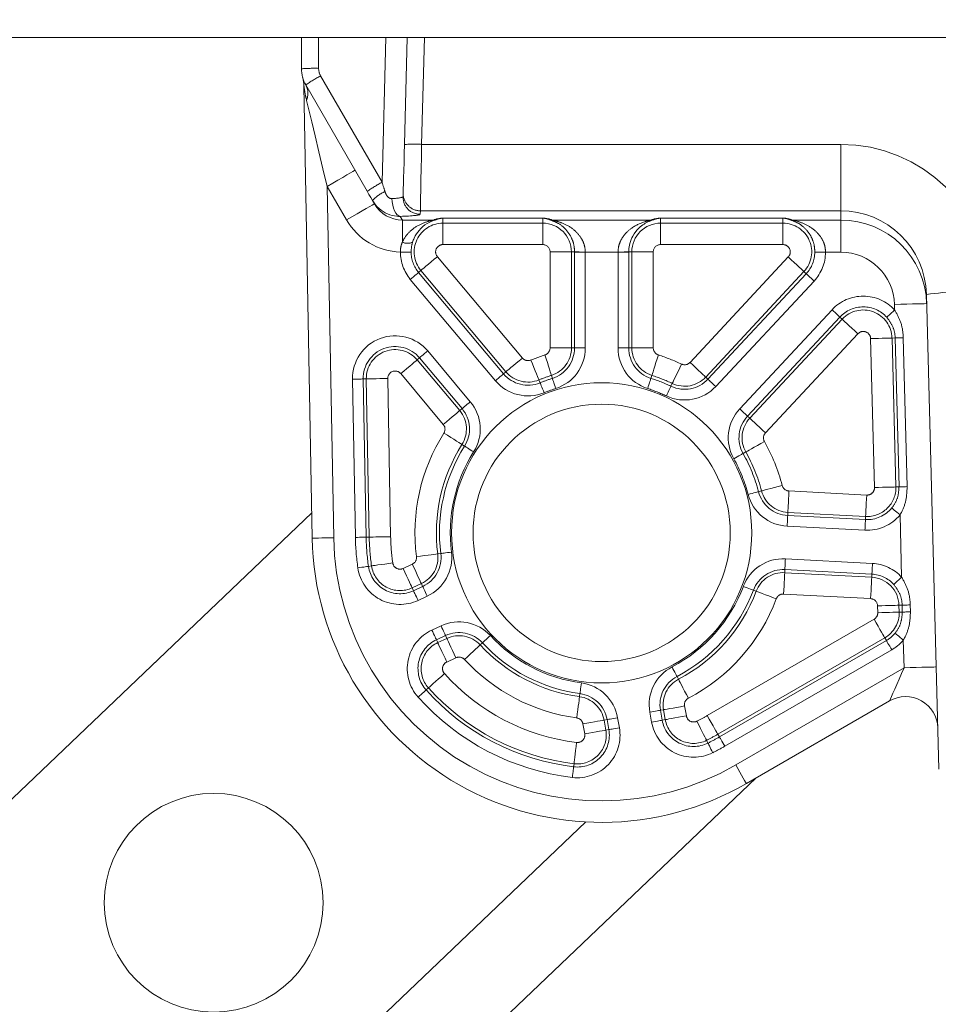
# Model space of a CAD drawing. Header units: millimetres. Extents: x 2 to 601, y 5 to 415.
# Tile 80 of 139: x 162.74 to 167.02, y 277.07 to 281.66. Entities that reach past the tile are written whole.
import ezdxf

# ---------------------------------------------------------------- set-up
doc = ezdxf.new("R2010")
doc.units = ezdxf.units.MM
doc.linetypes.add('PHANTOM', pattern=[12.7, 6.35, -1.27, 1.27, -1.27, 1.27, -1.27])
doc.styles.add('SLDTEXTSTYLE0', font='TXT', dxfattribs={"width": 0.605})
doc.dimstyles.new('SLDDIMSTYLE2', dxfattribs={"dimtxt": 2.5, "dimasz": 2.5, "dimexe": 0, "dimexo": 0.0625, "dimtad": 1, "dimdec": 0, "dimlfac": 10, "dimrnd": 1e-09, "dimzin": 12, "dimdsep": 46, "dimtxsty": 'SLDTEXTSTYLE0', "dimsah": 1, "dimcen": 0.09, "dimadec": 0, "dimazin": 3, "dimtfac": 1, "dimtdec": 0, "dimtofl": 0, "dimtmove": 0, "dimatfit": 3, "dimfxl": 1, "dimfrac": 2, "dimtolj": 1, "dimtzin": 12, "dimarcsym": 0})

# ---------------------------------------------------------------- blocks, each defined once
blk = doc.blocks.new('_D_3')
at = {"color": 7, "linetype": 'Continuous', "lineweight": 0}
for p, q in [((147.0729, 285.3898), (147.0729, 311.1765)), ((504.3394, 282.2649), (504.3394, 311.1765)), ((504.3394, 310.1765), (147.0729, 310.1765))]:
    blk.add_line(p, q, dxfattribs=at)
for points in [[(147.0729, 310.1765), (149.5729, 309.8665), (149.5729, 310.4865)], [(504.3394, 310.1765), (501.8394, 310.4865), (501.8394, 309.8665)]]:
    blk.add_solid(points, dxfattribs=at)
at = {"color": 7, "linetype": 'Continuous', "lineweight": 0, "char_height": 2.5, "attachment_point": 1, "style": 'SLDTEXTSTYLE0'}
for s, insert in [('3573', (332.329, 313.3991)), ('~', (330.3221, 313.3991))]:
    blk.add_mtext(s, dxfattribs=dict(at, insert=insert))

msp = doc.modelspace()

# ---------------------------------------------------------------- linework, layer by layer
at = {"color": 7, "linetype": 'Continuous', "lineweight": 15}
for p, q in [((150.9729, 281.5748), (239.8229, 281.5748)), ((164.0549, 281.4288), (164.0549, 281.5748)), ((164.5353, 281.0758), (164.5484, 281.5748)), ((164.1051, 279.24), (164.0664, 281.3491)), ((164.3614, 280.8577), (164.075, 281.3538)), ((164.3951, 280.7993), (164.3865, 280.8142)), ((164.5289, 280.832), (164.5293, 280.8485)), ((167.0275, 278.1622), (166.9695, 280.3766)), ((141.637, 257.9384), (164.103, 279.3575)), ((166.7975, 278.4811), (166.1299, 278.0957)), ((166.175, 278.1217), (142.8462, 255.8799))]:
    msp.add_line(p, q, dxfattribs=at)
at = {"color": 7, "linetype": 'PHANTOM', "lineweight": 0}
for p, q in [((164.1349, 281.5748), (164.1349, 281.4309)), ((164.4307, 280.8997), (164.4484, 281.5748)), ((164.6283, 281.5748), (164.6153, 281.0765)), ((164.1443, 281.3959), (164.4307, 280.8997)), ((164.6153, 281.0765), (166.5696, 281.0765)), ((166.5696, 280.7665), (166.5696, 281.0765)), ((164.2652, 280.7243), (164.175, 280.8805)), ((164.175, 280.8805), (164.2051, 279.2419)), ((164.6093, 280.7665), (164.6089, 280.7501)), ((166.5696, 280.7665), (164.6093, 280.7665)), ((166.5707, 280.7235), (166.5696, 280.7665)), ((164.5158, 280.7405), (164.5256, 280.7235)), ((164.5256, 280.7235), (164.6705, 280.7235)), ((164.5256, 280.6207), (164.5256, 280.7235)), ((164.7148, 280.732), (165.1799, 280.732)), ((164.7148, 280.7319), (164.7148, 280.732)), ((164.7148, 280.7319), (164.7148, 280.7089)), ((165.1799, 280.7319), (164.7148, 280.7319)), ((165.1799, 280.7319), (165.1799, 280.732)), ((165.1799, 280.7319), (165.1799, 280.7089)), ((165.2242, 280.7235), (165.6856, 280.7235)), ((165.7299, 280.732), (166.3003, 280.732)), ((165.7299, 280.7319), (165.7299, 280.732)), ((165.7299, 280.7319), (165.7299, 280.7089)), ((166.3003, 280.7319), (165.7299, 280.7319)), ((166.3003, 280.7319), (166.3003, 280.732)), ((166.3003, 280.7319), (166.3003, 280.7089)), ((166.3446, 280.7235), (166.5707, 280.7235)), ((166.5707, 280.5738), (166.5707, 280.7235)), ((164.7148, 280.7089), (165.1799, 280.7089)), ((164.7148, 280.6089), (164.7148, 280.7089)), ((165.1799, 280.7089), (165.1799, 280.6089)), ((165.7299, 280.7089), (166.3003, 280.7089)), ((165.7299, 280.6089), (165.7299, 280.7089)), ((166.3003, 280.6089), (166.3003, 280.7089)), ((165.1799, 280.6089), (164.7148, 280.6089)), ((166.3003, 280.6089), (165.7299, 280.6089)), ((164.6886, 280.5526), (165.0851, 280.08)), ((165.2142, 280.127), (165.2142, 280.5747)), ((165.3141, 280.5747), (165.2142, 280.5747)), ((165.3286, 280.5747), (165.3141, 280.5747)), ((165.3141, 280.5747), (165.3141, 280.127)), ((165.3786, 280.5738), (165.3286, 280.5738)), ((165.3286, 280.127), (165.3286, 280.5738)), ((165.5312, 280.5738), (165.3786, 280.5738)), ((165.3786, 280.5738), (165.3786, 280.127)), ((165.5312, 280.127), (165.5312, 280.5738)), ((165.5812, 280.5738), (165.5312, 280.5738)), ((165.5812, 280.5747), (165.5957, 280.5747)), ((165.5812, 280.5738), (165.5812, 280.127)), ((165.5957, 280.127), (165.5957, 280.5747)), ((165.6956, 280.5747), (165.5957, 280.5747)), ((165.6956, 280.5747), (165.6956, 280.127)), ((165.8669, 280.0596), (166.3254, 280.5513)), ((166.5707, 280.5738), (166.499, 280.5738)), ((164.6009, 280.4791), (164.612, 280.4884)), ((165.0085, 280.0158), (164.612, 280.4884)), ((164.9591, 279.9743), (164.5626, 280.4469)), ((164.6009, 280.4791), (164.9974, 280.0065)), ((166.3985, 280.4831), (165.94, 279.9914)), ((165.9506, 279.9815), (166.4091, 280.4732)), ((166.4091, 280.4732), (166.3985, 280.4831)), ((166.4457, 280.4391), (165.9871, 279.9474)), ((166.0987, 279.8434), (166.5295, 280.3053)), ((166.8213, 280.304), (166.8207, 280.3299)), ((166.566, 280.2712), (166.1353, 279.8093)), ((166.1459, 279.7994), (166.5766, 280.2613)), ((166.566, 280.2712), (166.5766, 280.2613)), ((166.6497, 280.1931), (166.219, 279.7312)), ((166.7272, 279.4762), (166.709, 280.1707)), ((166.8236, 280.1737), (166.809, 280.1733)), ((166.809, 280.1733), (166.8272, 279.4788)), ((166.8418, 279.4792), (166.8236, 280.1737)), ((166.8614, 280.1747), (166.8796, 279.4802)), ((165.3141, 280.127), (165.2142, 280.127)), ((165.3286, 280.127), (165.3141, 280.127)), ((165.3786, 280.127), (165.3286, 280.127)), ((165.5812, 280.127), (165.5312, 280.127)), ((165.5812, 280.127), (165.5957, 280.127)), ((165.5957, 280.127), (165.6956, 280.127)), ((164.6054, 280.0807), (164.5943, 280.0714)), ((164.804, 279.8441), (164.6054, 280.0807)), ((164.6437, 280.1128), (164.8422, 279.8763)), ((164.5943, 280.0714), (164.7928, 279.8348)), ((164.3064, 279.2437), (164.2928, 279.9815)), ((164.3428, 279.9824), (164.3573, 279.9826)), ((164.3428, 279.9824), (164.3564, 279.2446)), ((164.3709, 279.2449), (164.3573, 279.9826)), ((164.4573, 279.9845), (164.4708, 279.2467)), ((164.7163, 279.7706), (164.5178, 280.0071)), ((164.9974, 280.0065), (165.0085, 280.0158)), ((165.2251, 279.9853), (165.2207, 279.9991)), ((165.6847, 279.9853), (165.6891, 279.9991)), ((165.9506, 279.9815), (165.94, 279.9914)), ((165.1678, 279.9645), (165.1623, 279.9779)), ((165.7782, 279.9485), (165.7844, 279.9616)), ((164.804, 279.8441), (164.7928, 279.8348)), ((166.1353, 279.8093), (166.1459, 279.7994)), ((164.8157, 279.669), (164.8035, 279.6768)), ((166.1144, 279.635), (166.127, 279.6421)), ((166.8418, 279.4792), (166.8272, 279.4788)), ((166.1865, 279.4566), (166.2005, 279.4603)), ((166.3285, 279.4601), (166.6912, 279.4411)), ((166.3225, 279.3458), (166.3233, 279.3603)), ((166.3225, 279.3458), (166.6852, 279.3268)), ((166.686, 279.3413), (166.3233, 279.3603)), ((166.6852, 279.3268), (166.686, 279.3413)), ((166.854, 279.058), (166.8463, 279.3489)), ((166.6826, 279.2769), (166.3199, 279.2959)), ((164.3564, 279.2446), (164.3709, 279.2449)), ((164.7048, 279.1686), (164.6904, 279.1667)), ((164.3673, 279.1086), (164.3817, 279.1107)), ((164.529, 279.0987), (164.5717, 279.1186)), ((166.3119, 279.1435), (166.7178, 279.1222)), ((166.3093, 279.0936), (166.3086, 279.0791)), ((166.3086, 279.0791), (166.7144, 279.0578)), ((166.7152, 279.0723), (166.3093, 279.0936)), ((166.7152, 279.0723), (166.7144, 279.0578)), ((164.614, 279.028), (164.5713, 279.0081)), ((164.6201, 279.0149), (164.614, 279.028)), ((164.5774, 278.995), (164.5713, 279.0081)), ((164.5774, 278.995), (164.6201, 279.0149)), ((166.1624, 278.9976), (166.176, 278.9925)), ((166.7092, 278.958), (166.3033, 278.9793)), ((164.6412, 278.9696), (164.5985, 278.9497)), ((166.8563, 278.9277), (166.8416, 278.9273)), ((166.8416, 278.9273), (166.8424, 278.895)), ((166.8571, 278.8954), (166.8563, 278.9277)), ((166.894, 278.9287), (166.8949, 278.8964)), ((166.7425, 278.8924), (166.7417, 278.9247)), ((166.8571, 278.8954), (166.8424, 278.895)), ((165.947, 278.4124), (166.7254, 278.8618)), ((164.663, 278.8114), (164.7057, 278.8313)), ((164.7268, 278.786), (164.6841, 278.7661)), ((164.6841, 278.7661), (164.6903, 278.7529)), ((164.6903, 278.7529), (164.733, 278.7728)), ((164.7268, 278.786), (164.733, 278.7728)), ((164.899, 278.752), (164.8884, 278.7422)), ((166.7754, 278.7752), (165.997, 278.3258)), ((166.0043, 278.3133), (166.7826, 278.7627)), ((166.7826, 278.7627), (166.7754, 278.7752)), ((166.865, 278.6356), (166.8616, 278.7651)), ((166.8076, 278.7194), (166.0293, 278.27)), ((164.7752, 278.6822), (164.7325, 278.6623)), ((166.0799, 278.1823), (166.865, 278.6356)), ((165.8063, 278.5951), (165.8131, 278.5823)), ((164.6362, 278.5321), (164.647, 278.5418)), ((165.3537, 278.5153), (165.3518, 278.501)), ((165.6879, 278.3825), (165.6798, 278.429)), ((165.729, 278.4376), (165.7433, 278.4401)), ((165.729, 278.4376), (165.7372, 278.3912)), ((165.7514, 278.3937), (165.7433, 278.4401)), ((165.8417, 278.4575), (165.8499, 278.4111)), ((165.4803, 278.3938), (165.466, 278.3913)), ((165.466, 278.3913), (165.4742, 278.3449)), ((165.4884, 278.3474), (165.4803, 278.3938)), ((165.5295, 278.4025), (165.5377, 278.3561)), ((165.7372, 278.3912), (165.7514, 278.3937)), ((165.3757, 278.3275), (165.3675, 278.3739)), ((165.4884, 278.3474), (165.4742, 278.3449)), ((165.9507, 278.2843), (165.9442, 278.2973)), ((166.0043, 278.3133), (165.997, 278.3258)), ((165.3243, 278.1739), (165.326, 278.1883)), ((165.3805, 277.9169), (143.0019, 256.581))]:
    msp.add_line(p, q, dxfattribs=at)
at = {"color": 7, "linetype": 'PHANTOM', "lineweight": 0, "flags": 128}
for points in [[(164.175, 280.8805), (164.1553, 280.9624), (164.1363, 281.0416), (164.1185, 281.1154), (164.1027, 281.1813), (164.0892, 281.2372), (164.0786, 281.2812)], [(164.6153, 281.0765), (164.6141, 281.0187), (164.6131, 280.9628), (164.6121, 280.9106), (164.6112, 280.8643), (164.6104, 280.8254), (164.6099, 280.7955), (164.6095, 280.7756), (164.6093, 280.7665)], [(164.3049, 280.9555), (164.3024, 280.9541), (164.295, 280.9498), (164.283, 280.9429), (164.2669, 280.9335), (164.2472, 280.9222), (164.2247, 280.9092), (164.2004, 280.8951), (164.175, 280.8805)], [(164.5158, 280.7405), (164.5084, 280.7428), (164.5012, 280.748), (164.4945, 280.756), (164.4887, 280.7664), (164.4839, 280.7788), (164.4803, 280.7927), (164.478, 280.8077), (164.4771, 280.8232)], [(164.3951, 280.7993), (164.3926, 280.7979), (164.3852, 280.7936), (164.3732, 280.7867), (164.357, 280.7774), (164.3374, 280.766), (164.3149, 280.753), (164.2905, 280.739), (164.2652, 280.7243)], [(164.5661, 280.5741), (164.5649, 280.5741), (164.5619, 280.5741), (164.5572, 280.5741), (164.551, 280.5741), (164.5435, 280.574), (164.5349, 280.574), (164.5257, 280.574), (164.5161, 280.5739)], [(164.6886, 280.5526), (164.6739, 280.5403), (164.6597, 280.5284), (164.6466, 280.5174), (164.6351, 280.5078), (164.6256, 280.4998), (164.6184, 280.4937), (164.6138, 280.4899), (164.612, 280.4884)], [(166.3254, 280.5513), (166.3394, 280.5382), (166.3529, 280.5256), (166.3654, 280.514), (166.3764, 280.5037), (166.3855, 280.4952), (166.3924, 280.4888), (166.3968, 280.4847), (166.3985, 280.4831)], [(166.499, 280.5738), (166.4894, 280.5738), (166.4802, 280.5739), (166.4717, 280.5739), (166.4641, 280.5739), (166.4579, 280.574), (166.4532, 280.574), (166.4502, 280.574), (166.4491, 280.574)], [(164.6009, 280.4791), (164.6, 280.4783), (164.5977, 280.4764), (164.5941, 280.4734), (164.5893, 280.4694), (164.5835, 280.4645), (164.577, 280.459), (164.5699, 280.4531), (164.5626, 280.4469)], [(166.4457, 280.4391), (166.4386, 280.4457), (166.4319, 280.452), (166.4256, 280.4578), (166.4201, 280.4629), (166.4156, 280.4672), (166.4122, 280.4704), (166.41, 280.4724), (166.4091, 280.4732)], [(166.5295, 280.3053), (166.5365, 280.2987), (166.5432, 280.2924), (166.5495, 280.2866), (166.555, 280.2815), (166.5595, 280.2772), (166.563, 280.274), (166.5652, 280.272), (166.566, 280.2712)], [(166.8213, 280.304), (166.8143, 280.2975), (166.8074, 280.2913), (166.8012, 280.2855), (166.7956, 280.2804), (166.791, 280.2762), (166.7876, 280.273), (166.7853, 280.271), (166.7845, 280.2702)], [(166.8207, 280.3299), (166.8499, 280.3306), (166.878, 280.3314), (166.904, 280.332), (166.9267, 280.3326), (166.9453, 280.3331), (166.9592, 280.3335), (166.9677, 280.3337), (166.9706, 280.3338)], [(166.5766, 280.2613), (166.5784, 280.2597), (166.5827, 280.2556), (166.5896, 280.2492), (166.5987, 280.2407), (166.6097, 280.2305), (166.6222, 280.2188), (166.6357, 280.2062), (166.6497, 280.1931)], [(166.809, 280.1733), (166.8066, 280.1732), (166.8006, 280.1731), (166.7912, 280.1728), (166.7788, 280.1725), (166.7638, 280.1721), (166.7467, 280.1716), (166.7282, 280.1712), (166.709, 280.1707)], [(166.8614, 280.1747), (166.8537, 280.1745), (166.8466, 280.1743), (166.8401, 280.1741), (166.8346, 280.174), (166.83, 280.1738), (166.8267, 280.1737), (166.8245, 280.1737), (166.8236, 280.1737)], [(164.6054, 280.0807), (164.6064, 280.0815), (164.6086, 280.0834), (164.6122, 280.0864), (164.617, 280.0904), (164.6228, 280.0952), (164.6293, 280.1007), (164.6364, 280.1067), (164.6437, 280.1128)], [(165.0851, 280.08), (165.0704, 280.0677), (165.0563, 280.0558), (165.0432, 280.0449), (165.0316, 280.0352), (165.0221, 280.0272), (165.0149, 280.0212), (165.0103, 280.0173), (165.0085, 280.0158)], [(165.2207, 279.9991), (165.22, 280.0014), (165.2181, 280.0071), (165.2153, 280.016), (165.2115, 280.0279), (165.2069, 280.0422), (165.2018, 280.0585), (165.1961, 280.0761), (165.1903, 280.0944)], [(165.6891, 279.9991), (165.6898, 280.0014), (165.6916, 280.0071), (165.6945, 280.016), (165.6983, 280.0279), (165.7029, 280.0422), (165.708, 280.0585), (165.7137, 280.0761), (165.7195, 280.0944)], [(164.5178, 280.0071), (164.5325, 280.0195), (164.5466, 280.0313), (164.5597, 280.0423), (164.5712, 280.052), (164.5807, 280.06), (164.5879, 280.066), (164.5925, 280.0699), (164.5943, 280.0714)], [(165.1243, 280.0704), (165.1316, 280.0526), (165.1386, 280.0355), (165.1451, 280.0197), (165.1508, 280.0058), (165.1556, 279.9943), (165.1591, 279.9856), (165.1614, 279.9801), (165.1623, 279.9779)], [(165.7844, 279.9616), (165.7854, 279.9637), (165.788, 279.9691), (165.792, 279.9776), (165.7973, 279.9889), (165.8038, 280.0025), (165.8111, 280.0179), (165.819, 280.0346), (165.8272, 280.052)], [(165.94, 279.9914), (165.9382, 279.993), (165.9339, 279.9971), (165.927, 280.0035), (165.9179, 280.012), (165.9069, 280.0222), (165.8944, 280.0339), (165.8809, 280.0465), (165.8669, 280.0596)], [(164.2928, 279.9815), (164.3024, 279.9816), (164.3117, 279.9818), (164.3202, 279.982), (164.3277, 279.9821), (164.3339, 279.9822), (164.3386, 279.9823), (164.3416, 279.9823), (164.3428, 279.9824)], [(164.4573, 279.9845), (164.4381, 279.9841), (164.4196, 279.9838), (164.4025, 279.9835), (164.3875, 279.9832), (164.3751, 279.983), (164.3657, 279.9828), (164.3597, 279.9827), (164.3573, 279.9826)], [(164.9974, 280.0065), (164.9965, 280.0057), (164.9942, 280.0038), (164.9906, 280.0008), (164.9859, 279.9968), (164.9801, 279.9919), (164.9736, 279.9864), (164.9665, 279.9805), (164.9591, 279.9743)], [(165.2403, 279.9377), (165.2374, 279.9468), (165.2346, 279.9556), (165.232, 279.9638), (165.2297, 279.9709), (165.2278, 279.9769), (165.2264, 279.9813), (165.2255, 279.9842), (165.2251, 279.9853)], [(165.6695, 279.9377), (165.6724, 279.9468), (165.6752, 279.9556), (165.6778, 279.9638), (165.6801, 279.9709), (165.682, 279.9769), (165.6834, 279.9813), (165.6843, 279.9842), (165.6847, 279.9853)], [(165.9871, 279.9474), (165.9801, 279.954), (165.9734, 279.9603), (165.9671, 279.9661), (165.9616, 279.9712), (165.9571, 279.9755), (165.9536, 279.9787), (165.9514, 279.9807), (165.9506, 279.9815)], [(165.1868, 279.9182), (165.1831, 279.9271), (165.1796, 279.9357), (165.1764, 279.9436), (165.1735, 279.9505), (165.1712, 279.9563), (165.1694, 279.9606), (165.1683, 279.9634), (165.1678, 279.9645)], [(165.7568, 279.9033), (165.761, 279.912), (165.7649, 279.9203), (165.7686, 279.928), (165.7718, 279.9348), (165.7744, 279.9405), (165.7764, 279.9447), (165.7777, 279.9474), (165.7782, 279.9485)], [(164.804, 279.8441), (164.8049, 279.8449), (164.8071, 279.8468), (164.8107, 279.8498), (164.8155, 279.8538), (164.8213, 279.8587), (164.8278, 279.8642), (164.8349, 279.8701), (164.8422, 279.8763)], [(164.7163, 279.7706), (164.731, 279.7829), (164.7451, 279.7948), (164.7582, 279.8057), (164.7697, 279.8154), (164.7793, 279.8234), (164.7864, 279.8294), (164.791, 279.8333), (164.7928, 279.8348)], [(166.1353, 279.8093), (166.1344, 279.8101), (166.1322, 279.8121), (166.1288, 279.8153), (166.1242, 279.8196), (166.1187, 279.8247), (166.1125, 279.8305), (166.1057, 279.8368), (166.0987, 279.8434)], [(166.1459, 279.7994), (166.1476, 279.7978), (166.152, 279.7937), (166.1589, 279.7873), (166.168, 279.7788), (166.179, 279.7685), (166.1914, 279.7569), (166.205, 279.7443), (166.219, 279.7312)], [(164.719, 279.7302), (164.7352, 279.72), (164.7508, 279.7101), (164.7652, 279.701), (164.7779, 279.6929), (164.7885, 279.6863), (164.7964, 279.6813), (164.8015, 279.6781), (164.8035, 279.6768)], [(164.8157, 279.669), (164.8167, 279.6684), (164.8192, 279.6668), (164.8232, 279.6643), (164.8285, 279.661), (164.8348, 279.657), (164.842, 279.6524), (164.8499, 279.6475), (164.858, 279.6423)], [(166.127, 279.6421), (166.1291, 279.6433), (166.1343, 279.6462), (166.1425, 279.6508), (166.1533, 279.6569), (166.1664, 279.6643), (166.1813, 279.6726), (166.1974, 279.6817), (166.2142, 279.6911)], [(166.1144, 279.635), (166.1133, 279.6345), (166.1107, 279.633), (166.1066, 279.6307), (166.1012, 279.6276), (166.0946, 279.624), (166.0872, 279.6198), (166.0791, 279.6153), (166.0708, 279.6106)], [(166.2972, 279.4856), (166.2786, 279.4808), (166.2608, 279.4761), (166.2442, 279.4717), (166.2297, 279.4679), (166.2176, 279.4648), (166.2086, 279.4624), (166.2028, 279.4609), (166.2005, 279.4603)], [(166.7272, 279.4762), (166.7464, 279.4767), (166.7649, 279.4772), (166.7819, 279.4776), (166.797, 279.478), (166.8094, 279.4784), (166.8188, 279.4786), (166.8248, 279.4788), (166.8272, 279.4788)], [(166.8796, 279.4802), (166.8719, 279.48), (166.8648, 279.4798), (166.8583, 279.4796), (166.8528, 279.4795), (166.8482, 279.4794), (166.8448, 279.4793), (166.8427, 279.4792), (166.8418, 279.4792)], [(166.1865, 279.4566), (166.1853, 279.4563), (166.1824, 279.4555), (166.1779, 279.4543), (166.1719, 279.4528), (166.1646, 279.4509), (166.1563, 279.4487), (166.1474, 279.4464), (166.1381, 279.4439)], [(166.3285, 279.4601), (166.3275, 279.4409), (166.3266, 279.4225), (166.3257, 279.4054), (166.3249, 279.3904), (166.3242, 279.378), (166.3237, 279.3686), (166.3234, 279.3626), (166.3233, 279.3603)], [(166.6912, 279.4411), (166.6902, 279.4219), (166.6892, 279.4035), (166.6883, 279.3864), (166.6875, 279.3714), (166.6869, 279.359), (166.6864, 279.3496), (166.6861, 279.3436), (166.686, 279.3413)], [(166.3225, 279.3458), (166.3225, 279.3446), (166.3223, 279.3416), (166.3221, 279.3369), (166.3217, 279.3307), (166.3213, 279.3232), (166.3209, 279.3147), (166.3204, 279.3055), (166.3199, 279.2959)], [(166.8463, 279.3489), (166.8389, 279.355), (166.8318, 279.3609), (166.8252, 279.3664), (166.8194, 279.3711), (166.8146, 279.3751), (166.811, 279.3781), (166.8087, 279.38), (166.8078, 279.3807)], [(166.6852, 279.3268), (166.6851, 279.3256), (166.685, 279.3226), (166.6847, 279.3179), (166.6844, 279.3117), (166.684, 279.3042), (166.6836, 279.2957), (166.6831, 279.2864), (166.6826, 279.2769)], [(164.1051, 279.24), (164.107, 279.2401), (164.1127, 279.2402), (164.122, 279.2403), (164.1344, 279.2406), (164.1496, 279.2409), (164.1668, 279.2412), (164.1856, 279.2415), (164.2051, 279.2419)], [(164.3064, 279.2437), (164.316, 279.2439), (164.3252, 279.2441), (164.3337, 279.2442), (164.3413, 279.2444), (164.3475, 279.2445), (164.3522, 279.2446), (164.3552, 279.2446), (164.3564, 279.2446)], [(164.3709, 279.2449), (164.3732, 279.245), (164.3792, 279.2451), (164.3886, 279.2452), (164.401, 279.2455), (164.4161, 279.2457), (164.4332, 279.2461), (164.4516, 279.2464), (164.4708, 279.2467)], [(164.5912, 279.154), (164.6103, 279.1565), (164.6286, 279.1588), (164.6455, 279.161), (164.6604, 279.1629), (164.6728, 279.1645), (164.6821, 279.1657), (164.688, 279.1664), (164.6904, 279.1667)], [(164.7048, 279.1686), (164.7059, 279.1687), (164.7089, 279.1691), (164.7136, 279.1697), (164.7197, 279.1705), (164.7272, 279.1715), (164.7357, 279.1725), (164.7448, 279.1737), (164.7543, 279.1749)], [(164.3817, 279.1107), (164.384, 279.111), (164.39, 279.1119), (164.3992, 279.1132), (164.4116, 279.115), (164.4265, 279.1171), (164.4434, 279.1195), (164.4616, 279.1221), (164.4806, 279.1249)], [(164.614, 279.028), (164.613, 279.0302), (164.6104, 279.0356), (164.6065, 279.0441), (164.6012, 279.0554), (164.5949, 279.069), (164.5876, 279.0845), (164.5798, 279.1012), (164.5717, 279.1186)], [(166.3093, 279.0936), (166.3094, 279.0948), (166.3095, 279.0978), (166.3098, 279.1024), (166.3101, 279.1087), (166.3105, 279.1162), (166.3109, 279.1247), (166.3114, 279.1339), (166.3119, 279.1435)], [(166.7152, 279.0723), (166.7153, 279.0735), (166.7154, 279.0765), (166.7157, 279.0812), (166.716, 279.0874), (166.7164, 279.0949), (166.7168, 279.1034), (166.7173, 279.1126), (166.7178, 279.1222)], [(164.3179, 279.1015), (164.3274, 279.1029), (164.3365, 279.1042), (164.345, 279.1054), (164.3524, 279.1065), (164.3586, 279.1073), (164.3632, 279.108), (164.3662, 279.1084), (164.3673, 279.1086)], [(164.5713, 279.0081), (164.5703, 279.0102), (164.5677, 279.0157), (164.5638, 279.0242), (164.5585, 279.0355), (164.5522, 279.0491), (164.5449, 279.0646), (164.5371, 279.0813), (164.529, 279.0987)], [(166.3086, 279.0791), (166.3084, 279.0767), (166.3081, 279.0708), (166.3076, 279.0614), (166.307, 279.049), (166.3062, 279.0339), (166.3053, 279.0169), (166.3043, 278.9984), (166.3033, 278.9793)], [(166.7144, 279.0578), (166.7143, 279.0555), (166.714, 279.0495), (166.7135, 279.0401), (166.7129, 279.0277), (166.7121, 279.0127), (166.7112, 278.9956), (166.7102, 278.9772), (166.7092, 278.958)], [(166.8171, 279.0242), (166.818, 279.025), (166.8202, 279.0271), (166.8236, 279.0302), (166.8282, 279.0344), (166.8338, 279.0395), (166.8401, 279.0453), (166.8469, 279.0515), (166.854, 279.058)], [(164.5985, 278.9497), (164.5945, 278.9584), (164.5906, 278.9667), (164.587, 278.9745), (164.5838, 278.9813), (164.5812, 278.9869), (164.5792, 278.9912), (164.5779, 278.9939), (164.5774, 278.995)], [(164.6201, 279.0149), (164.6206, 279.0138), (164.6219, 279.0111), (164.6239, 279.0068), (164.6265, 279.0012), (164.6297, 278.9944), (164.6333, 278.9866), (164.6372, 278.9783), (164.6412, 278.9696)], [(166.1156, 279.0153), (166.1246, 279.0119), (166.1333, 279.0086), (166.1412, 279.0056), (166.1483, 279.0029), (166.1541, 279.0007), (166.1585, 278.9991), (166.1613, 278.998), (166.1624, 278.9976)], [(166.176, 278.9925), (166.1782, 278.9917), (166.1838, 278.9895), (166.1926, 278.9862), (166.2042, 278.9818), (166.2183, 278.9765), (166.2343, 278.9705), (166.2515, 278.9639), (166.2695, 278.9572)], [(166.7417, 278.9247), (166.7608, 278.9252), (166.7793, 278.9257), (166.7964, 278.9261), (166.8114, 278.9265), (166.8239, 278.9268), (166.8333, 278.9271), (166.8392, 278.9272), (166.8416, 278.9273)], [(166.8563, 278.9277), (166.8571, 278.9277), (166.8593, 278.9278), (166.8627, 278.9279), (166.8672, 278.928), (166.8728, 278.9281), (166.8792, 278.9283), (166.8863, 278.9285), (166.894, 278.9287)], [(166.7425, 278.8924), (166.7617, 278.8929), (166.7802, 278.8934), (166.7972, 278.8938), (166.8123, 278.8942), (166.8247, 278.8945), (166.8341, 278.8948), (166.8401, 278.8949), (166.8424, 278.895)], [(166.8571, 278.8954), (166.858, 278.8954), (166.8601, 278.8955), (166.8635, 278.8955), (166.8681, 278.8957), (166.8736, 278.8958), (166.88, 278.896), (166.8872, 278.8962), (166.8949, 278.8964)], [(166.7254, 278.8618), (166.735, 278.8452), (166.7442, 278.8292), (166.7528, 278.8144), (166.7603, 278.8014), (166.7665, 278.7906), (166.7712, 278.7825), (166.7742, 278.7773), (166.7754, 278.7752)], [(164.663, 278.8114), (164.6671, 278.8027), (164.671, 278.7943), (164.6746, 278.7866), (164.6778, 278.7797), (164.6804, 278.7741), (164.6824, 278.7699), (164.6836, 278.7671), (164.6841, 278.7661)], [(164.7057, 278.8313), (164.7098, 278.8226), (164.7137, 278.8142), (164.7173, 278.8065), (164.7205, 278.7997), (164.7231, 278.794), (164.7251, 278.7898), (164.7263, 278.7871), (164.7268, 278.786)], [(166.8231, 278.7969), (166.824, 278.7962), (166.8263, 278.7943), (166.8299, 278.7913), (166.8347, 278.7873), (166.8405, 278.7825), (166.8471, 278.7771), (166.8542, 278.7712), (166.8616, 278.7651)], [(164.7325, 278.6623), (164.7244, 278.6797), (164.7166, 278.6965), (164.7094, 278.7119), (164.703, 278.7256), (164.6978, 278.7368), (164.6938, 278.7454), (164.6913, 278.7508), (164.6903, 278.7529)], [(164.7752, 278.6822), (164.7671, 278.6996), (164.7593, 278.7164), (164.7521, 278.7318), (164.7457, 278.7455), (164.7405, 278.7568), (164.7365, 278.7653), (164.734, 278.7707), (164.733, 278.7728)], [(164.8149, 278.6744), (164.829, 278.6874), (164.8426, 278.7), (164.8551, 278.7115), (164.8662, 278.7217), (164.8753, 278.7302), (164.8822, 278.7365), (164.8866, 278.7406), (164.8884, 278.7422)], [(164.899, 278.752), (164.8999, 278.7528), (164.9021, 278.7549), (164.9055, 278.758), (164.9101, 278.7623), (164.9156, 278.7674), (164.9219, 278.7732), (164.9287, 278.7794), (164.9358, 278.7859)], [(166.7826, 278.7627), (166.7832, 278.7617), (166.7847, 278.7591), (166.7871, 278.755), (166.7902, 278.7496), (166.7939, 278.7431), (166.7982, 278.7357), (166.8028, 278.7277), (166.8076, 278.7194)], [(164.7215, 278.6084), (164.7072, 278.5956), (164.6934, 278.5833), (164.6807, 278.5719), (164.6695, 278.5619), (164.6602, 278.5536), (164.6532, 278.5473), (164.6487, 278.5433), (164.647, 278.5418)], [(165.7831, 278.6394), (165.7876, 278.6309), (165.7919, 278.6227), (165.7958, 278.6152), (165.7993, 278.6085), (165.8022, 278.603), (165.8044, 278.5988), (165.8058, 278.5962), (165.8063, 278.5951)], [(166.7975, 278.4811), (166.7985, 278.4834), (166.8015, 278.4904), (166.8065, 278.5018), (166.8133, 278.5172), (166.8216, 278.5363), (166.8312, 278.5583), (166.8419, 278.5827), (166.8533, 278.6087), (166.865, 278.6356)], [(166.865, 278.6356), (166.8943, 278.6363), (166.9224, 278.6371), (166.9483, 278.6378), (166.9711, 278.6383), (166.9897, 278.6388), (167.0036, 278.6392), (167.0121, 278.6394), (167.015, 278.6395)], [(165.3537, 278.5153), (165.3539, 278.5165), (165.3543, 278.5195), (165.3549, 278.5241), (165.3557, 278.5303), (165.3567, 278.5377), (165.3579, 278.5462), (165.3591, 278.5554), (165.3604, 278.5649)], [(165.8131, 278.5823), (165.8142, 278.5802), (165.8169, 278.5749), (165.8213, 278.5666), (165.8271, 278.5556), (165.8341, 278.5423), (165.842, 278.5271), (165.8506, 278.5108), (165.8595, 278.4938)], [(164.5989, 278.4988), (164.6061, 278.5052), (164.613, 278.5113), (164.6193, 278.517), (164.6249, 278.522), (164.6296, 278.5262), (164.6331, 278.5293), (164.6353, 278.5313), (164.6362, 278.5321)], [(165.3518, 278.501), (165.3514, 278.4986), (165.3506, 278.4927), (165.3494, 278.4834), (165.3477, 278.471), (165.3457, 278.4561), (165.3434, 278.4392), (165.3409, 278.4209), (165.3384, 278.4019)], [(165.6798, 278.429), (165.6892, 278.4306), (165.6983, 278.4322), (165.7067, 278.4337), (165.7141, 278.435), (165.7202, 278.4361), (165.7249, 278.4369), (165.7278, 278.4374), (165.729, 278.4376)], [(165.7433, 278.4401), (165.7456, 278.4406), (165.7515, 278.4416), (165.7607, 278.4432), (165.773, 278.4454), (165.7878, 278.448), (165.8046, 278.451), (165.8228, 278.4542), (165.8417, 278.4575)], [(165.466, 278.3913), (165.4637, 278.3908), (165.4578, 278.3898), (165.4485, 278.3882), (165.4362, 278.386), (165.4214, 278.3834), (165.4046, 278.3804), (165.3864, 278.3772), (165.3675, 278.3739)], [(165.4803, 278.3938), (165.4814, 278.394), (165.4844, 278.3945), (165.489, 278.3953), (165.4951, 278.3964), (165.5025, 278.3977), (165.5109, 278.3992), (165.52, 278.4008), (165.5295, 278.4025)], [(165.6879, 278.3825), (165.6974, 278.3842), (165.7065, 278.3858), (165.7149, 278.3873), (165.7223, 278.3886), (165.7284, 278.3897), (165.733, 278.3905), (165.736, 278.391), (165.7372, 278.3912)], [(165.8499, 278.4111), (165.831, 278.4078), (165.8128, 278.4046), (165.796, 278.4016), (165.7812, 278.399), (165.7689, 278.3968), (165.7597, 278.3952), (165.7538, 278.3942), (165.7514, 278.3937)], [(165.8991, 278.3865), (165.9077, 278.3694), (165.9161, 278.3529), (165.9238, 278.3376), (165.9306, 278.3242), (165.9362, 278.3131), (165.9404, 278.3047), (165.9431, 278.2994), (165.9442, 278.2973)], [(165.947, 278.4124), (165.9566, 278.3958), (165.9659, 278.3798), (165.9744, 278.365), (165.9819, 278.352), (165.9881, 278.3412), (165.9928, 278.3331), (165.9958, 278.3279), (165.997, 278.3258)], [(165.4742, 278.3449), (165.4718, 278.3444), (165.4659, 278.3434), (165.4567, 278.3418), (165.4444, 278.3396), (165.4296, 278.337), (165.4128, 278.334), (165.3946, 278.3308), (165.3757, 278.3275)], [(165.4884, 278.3474), (165.4896, 278.3476), (165.4926, 278.3481), (165.4972, 278.3489), (165.5033, 278.35), (165.5107, 278.3513), (165.5191, 278.3528), (165.5282, 278.3544), (165.5377, 278.3561)], [(165.326, 278.1883), (165.3263, 278.1906), (165.327, 278.1966), (165.3281, 278.2059), (165.3296, 278.2182), (165.3314, 278.2332), (165.3334, 278.2501), (165.3356, 278.2685), (165.3379, 278.2875)], [(165.9733, 278.2397), (165.969, 278.2483), (165.9648, 278.2565), (165.9609, 278.2642), (165.9576, 278.2709), (165.9547, 278.2764), (165.9526, 278.2806), (165.9513, 278.2833), (165.9507, 278.2843)], [(166.0293, 278.27), (166.0245, 278.2783), (166.0198, 278.2863), (166.0156, 278.2937), (166.0118, 278.3002), (166.0087, 278.3056), (166.0063, 278.3097), (166.0048, 278.3123), (166.0043, 278.3133)], [(165.3184, 278.1242), (165.3195, 278.1338), (165.3206, 278.1429), (165.3216, 278.1514), (165.3225, 278.1589), (165.3232, 278.1651), (165.3238, 278.1697), (165.3242, 278.1727), (165.3243, 278.1739)], [(166.1299, 278.0957), (166.1289, 278.0973), (166.1261, 278.1023), (166.1215, 278.1103), (166.1153, 278.121), (166.1077, 278.1342), (166.099, 278.1491), (166.0897, 278.1654), (166.0799, 278.1823)]]:
    msp.add_lwpolyline(points, dxfattribs=at)
at = {"color": 7, "linetype": 'Continuous', "lineweight": 15, "flags": 128}
for points in [[(164.5293, 280.8485), (164.5295, 280.8551), (164.5299, 280.8697), (164.5305, 280.8917), (164.5312, 280.9202), (164.5321, 280.9542), (164.5331, 280.9924), (164.5342, 281.0334), (164.5353, 281.0758)], [(164.3865, 280.8142), (164.3782, 280.8286), (164.3698, 280.8431), (164.3614, 280.8577)]]:
    msp.add_lwpolyline(points, dxfattribs=at)
at = {"color": 7, "linetype": 'Continuous', "lineweight": 15}
for centre, radius in [((165.4549, 279.2648), 0.7), ((165.4549, 279.2648), 0.6), ((163.6455, 277.5397), 0.51)]:
    msp.add_circle(centre, radius, dxfattribs=at)
at = {"color": 7, "linetype": 'PHANTOM', "lineweight": 0}
for centre, radius, start, end in [((164.1149, 280.6653), 0.7658, 88.5047, 94.4944), ((164.2049, 281.4309), 0.07, 180, 210), ((164.576, 280.6072), 0.8991, 118.6984, 123.866), ((163.9988, 281.3136), 0.0861, 337.9131, 27.8156), ((164.5803, 280.5023), 0.5752, 86.5133, 94.4864), ((164.8626, 280.1108), 0.8994, 118.6989, 123.865), ((164.519, 280.6944), 0.1786, 114.782, 137.8807), ((164.6088, 280.83), 0.0799, 178.5567, 270.0466), ((164.6092, 280.8465), 0.0799, 178.5564, 270.0493), ((164.671, 280.7723), 0.0488, 269.4497, 282.3158), ((165.2237, 280.7723), 0.0488, 257.6863, 270.5482), ((165.6861, 280.7723), 0.0488, 269.4514, 282.3173), ((166.3441, 280.7723), 0.0488, 257.6827, 270.5486), ((164.7148, 280.5747), 0.1342, 90, 220), ((165.1799, 280.5747), 0.1342, 0, 90), ((165.7299, 280.5747), 0.1342, 90, 180), ((166.3003, 280.5747), 0.1342, 317, 90), ((164.5493, 280.6661), 0.0512, 242.5102, 297.8384), ((164.7148, 280.5747), 0.0343, 90, 220), ((165.1799, 280.5747), 0.0343, 0, 90), ((165.7299, 280.5747), 0.0343, 90, 180), ((166.3003, 280.5747), 0.0343, 317, 90), ((164.7148, 280.5747), 0.1987, 180.2086, 220), ((164.7148, 280.5747), 0.1487, 180.2086, 220), ((165.3669, 283.6155), 3.0411, 269.2781, 270.2197), ((165.5429, 283.6163), 3.0419, 269.7803, 270.7218), ((166.3003, 280.5747), 0.1487, 317, 359.7475), ((166.3003, 280.5747), 0.1987, 317, 359.7475), ((167.2509, 278.2336), 2.1614, 89.5107, 97.4818), ((166.6748, 280.1698), 0.1987, 42.4854, 137), ((166.6748, 280.1698), 0.1487, 42.4854, 137), ((166.6748, 280.1698), 0.1342, 1.5, 137), ((164.4915, 279.9851), 0.1987, 40, 181.0515), ((166.6748, 280.1698), 0.0343, 1.5, 137), ((164.4915, 279.9851), 0.1487, 40, 181.0515), ((164.4915, 279.9851), 0.1342, 40, 181.0515), ((165.1799, 280.127), 0.0343, 287.69, 0), ((165.1799, 280.127), 0.1342, 287.69, 0), ((165.1799, 280.127), 0.1487, 287.69, 0), ((165.1799, 280.127), 0.1987, 287.69, 0), ((165.7299, 280.127), 0.1987, 180, 252.31), ((165.7299, 280.127), 0.1487, 180, 252.31), ((165.7299, 280.127), 0.1342, 180, 252.31), ((165.7299, 280.127), 0.0343, 180, 252.31), ((165.1113, 280.1021), 0.0343, 220, 292.31), ((165.4549, 279.2648), 0.8707, 107.69, 112.31), ((165.4549, 279.2648), 0.8707, 64.69, 72.31), ((165.8418, 280.0829), 0.0343, 244.69, 317), ((164.4915, 279.9851), 0.0343, 40, 181.0515), ((165.1113, 280.1021), 0.1487, 220, 292.31), ((165.1113, 280.1021), 0.1342, 220, 292.31), ((165.4549, 279.2648), 0.7708, 107.69, 112.31), ((165.4549, 279.2648), 0.7563, 107.69, 112.31), ((165.4549, 279.2648), 0.7563, 64.69, 72.31), ((165.4549, 279.2648), 0.7708, 64.69, 72.31), ((165.8418, 280.0829), 0.1487, 244.69, 317), ((165.8418, 280.0829), 0.1342, 244.69, 317), ((165.1113, 280.1021), 0.1987, 220, 292.31), ((165.4549, 279.2648), 0.7063, 107.69, 112.31), ((165.4549, 279.2648), 0.7063, 64.69, 72.31), ((165.8418, 280.0829), 0.1987, 244.69, 317), ((164.69, 279.7485), 0.1487, 327.69, 40), ((164.69, 279.7485), 0.1987, 327.69, 40), ((164.69, 279.7485), 0.1342, 327.69, 40), ((166.244, 279.7078), 0.1987, 137, 209.31), ((166.244, 279.7078), 0.1487, 137, 209.31), ((166.244, 279.7078), 0.1342, 137, 209.31), ((164.69, 279.7485), 0.0343, 327.69, 40), ((165.4549, 279.2648), 0.8707, 147.69, 187.31), ((166.244, 279.7078), 0.0343, 137, 209.31), ((165.4549, 279.2648), 0.7708, 147.69, 187.31), ((165.4549, 279.2648), 0.7563, 147.69, 187.31), ((165.4549, 279.2648), 0.8707, 14.69, 29.31), ((165.4549, 279.2648), 0.7063, 147.69, 187.31), ((165.4549, 279.2648), 0.7563, 14.69, 29.31), ((165.4549, 279.2648), 0.7708, 14.69, 29.31), ((165.4549, 279.2648), 0.7063, 14.69, 29.31), ((166.3303, 279.4943), 0.0343, 194.69, 267), ((166.693, 279.4753), 0.1342, 267, 1.5), ((166.3303, 279.4943), 0.1987, 194.69, 267), ((166.3303, 279.4943), 0.1487, 194.69, 267), ((166.3303, 279.4943), 0.1342, 194.69, 267), ((166.693, 279.4753), 0.0343, 267, 1.5), ((166.693, 279.4753), 0.1987, 267, 320.5146), ((166.693, 279.4753), 0.1487, 267, 320.5146), ((165.4549, 279.2648), 1.25, 181.0515, 300), ((165.4549, 279.2648), 1.1487, 181.0515, 188.1736), ((165.4549, 279.2648), 1.0987, 181.0515, 188.1736), ((165.4549, 279.2648), 1.0842, 181.0515, 188.1736), ((165.4549, 279.2648), 0.9843, 181.0515, 188.1736), ((164.5573, 279.1497), 0.1342, 295, 7.31), ((164.5573, 279.1497), 0.1487, 295, 7.31), ((164.5573, 279.1497), 0.1987, 295, 7.31), ((164.5145, 279.1297), 0.1342, 188.1736, 295), ((164.5145, 279.1297), 0.0343, 188.1736, 295), ((164.5573, 279.1497), 0.0343, 295, 7.31), ((166.3015, 278.9451), 0.1987, 87, 159.31), ((166.7074, 278.9238), 0.1987, 42.4854, 87), ((164.5145, 279.1297), 0.1987, 188.1736, 295), ((164.5145, 279.1297), 0.1487, 188.1736, 295), ((166.3015, 278.9451), 0.1487, 87, 159.31), ((166.3015, 278.9451), 0.1342, 87, 159.31), ((166.7074, 278.9238), 0.1487, 42.4854, 87), ((166.7074, 278.9238), 0.1342, 1.5, 87), ((165.4549, 279.2648), 0.7063, 297.69, 339.31), ((165.4549, 279.2648), 0.7563, 297.69, 339.31), ((165.4549, 279.2648), 0.7708, 297.69, 339.31), ((166.3015, 278.9451), 0.0343, 87, 159.31), ((165.4549, 279.2648), 0.8707, 297.69, 339.31), ((166.7074, 278.9238), 0.0343, 1.5, 87), ((166.7083, 278.8915), 0.0343, 300, 1.5), ((166.7083, 278.8915), 0.1342, 300, 1.5), ((164.7897, 278.6512), 0.1987, 42.69, 115), ((164.747, 278.6313), 0.1987, 115, 221.8264), ((164.7897, 278.6512), 0.1487, 42.69, 115), ((166.7083, 278.8915), 0.1487, 300, 320.5146), ((164.747, 278.6313), 0.1487, 115, 221.8264), ((164.747, 278.6313), 0.1342, 115, 221.8264), ((164.7897, 278.6512), 0.1342, 42.69, 115), ((165.4549, 279.2648), 0.7708, 222.69, 262.31), ((165.4549, 279.2648), 0.7563, 222.69, 262.31), ((165.4549, 279.2648), 0.7063, 222.69, 262.31), ((166.7083, 278.8915), 0.1987, 300, 320.5146), ((164.747, 278.6313), 0.0343, 115, 221.8264), ((164.7897, 278.6512), 0.0343, 42.69, 115), ((165.4549, 279.2648), 0.8707, 222.69, 262.31), ((165.4549, 279.2648), 0.9843, 221.8264, 263.1736), ((165.8754, 278.4635), 0.1987, 117.69, 190), ((165.3338, 278.3679), 0.1987, 10, 82.31), ((165.8754, 278.4635), 0.1487, 117.69, 190), ((165.8754, 278.4635), 0.1342, 117.69, 190), ((165.4549, 279.2648), 1.0987, 221.8264, 263.1736), ((165.4549, 279.2648), 1.0842, 221.8264, 263.1736), ((165.3338, 278.3679), 0.1487, 10, 82.31), ((165.4549, 279.2648), 1.1487, 221.8264, 263.1736), ((165.3338, 278.3679), 0.1342, 10, 82.31), ((165.8754, 278.4635), 0.0343, 117.69, 190), ((165.3338, 278.3679), 0.0343, 10, 82.31), ((165.8836, 278.4171), 0.1987, 190, 296.8264), ((165.8836, 278.4171), 0.1487, 190, 296.8264), ((165.8836, 278.4171), 0.1342, 190, 296.8264), ((165.8836, 278.4171), 0.0343, 190, 296.8264), ((165.4549, 279.2648), 0.9843, 296.8264, 300), ((165.342, 278.3215), 0.1987, 263.1736, 10), ((165.342, 278.3215), 0.1487, 263.1736, 10), ((165.342, 278.3215), 0.1342, 263.1736, 10), ((165.342, 278.3215), 0.0343, 263.1736, 10), ((165.4549, 279.2648), 1.0842, 296.8264, 300), ((165.4549, 279.2648), 1.0987, 296.8264, 300), ((165.4549, 279.2648), 1.1487, 296.8264, 300)]:
    msp.add_arc(centre, radius, start, end, dxfattribs=at)
at = {"color": 7, "linetype": 'Continuous', "lineweight": 15}
for centre, radius, start, end in [((164.2049, 281.4288), 0.15, 180, 210), ((163.9164, 281.3464), 0.15, 1.0515, 15.9439), ((165.4549, 279.2648), 1.35, 181.0515, 300), ((166.8725, 278.3512), 0.15, 1.5, 120)]:
    msp.add_arc(centre, radius, start, end, dxfattribs=at)
at = {"color": 7, "linetype": 'PHANTOM', "lineweight": 0}
for centre, major_axis, ratio, start_param, end_param in [((166.5696, 280.3766), (0.6979, -0.0542), 0.999729, 0.103653, 1.648318), ((164.4306, 280.8979), (-0.0923, 0.2963), 0.002174, 4.571765, 4.71809), ((164.4288, 280.83), (0.1001, 0.0021), 0.088859, 5.214194, 6.27897), ((164.525, 280.8743), (0.1504, -0.2605), 0.997515, 4.712389, 5.728824), ((164.4288, 280.7501), (0.1801, 0), 0.061065, 5.216807, 6.281583), ((164.7148, 280.5869), (0, 0.1451), 0.903714, 0, 0.344409), ((165.1799, 280.5869), (0, 0.1451), 0.903714, 5.938776, 6.283185), ((165.7299, 280.5869), (0, 0.1451), 0.903714, 0, 0.344409), ((166.3003, 280.5869), (0, 0.1451), 0.903714, 5.938776, 6.283185), ((165.3339, 280.5738), (0, 0.2), 0.026186, 1.566418, 1.570796), ((165.3838, 280.5738), (0, 0.15), 0.034915, 1.566418, 1.570796), ((165.526, 280.5738), (0, 0.15), 0.034915, 4.712389, 4.716768), ((165.5759, 280.5738), (0, 0.2), 0.026186, 4.712389, 4.716768), ((166.5707, 280.3233), (-0.0066, 0.2504), 0.998134, 4.712389, 6.257054)]:
    msp.add_ellipse(centre, major_axis=major_axis, ratio=ratio, start_param=start_param, end_param=end_param, dxfattribs=at)
at = {"color": 7, "linetype": 'Continuous', "lineweight": 15}
for centre, major_axis, ratio, start_param, end_param in [((164.525, 280.8743), (-0.0756, 0.1309), 0.992589, 1.570796, 2.61907), ((166.5696, 280.3662), (-0.0313, 0.3992), 0.99906, 4.660356, 6.205021), ((166.5707, 280.3233), (-0.0105, 0.4001), 0.999531, 4.712389, 6.257054)]:
    msp.add_ellipse(centre, major_axis=major_axis, ratio=ratio, start_param=start_param, end_param=end_param, dxfattribs=at)
at = {"color": 7, "linetype": 'PHANTOM', "lineweight": 0}
for points, knots in [([(164.0786, 281.2812), (164.0759, 281.2934), (164.0712, 281.3147), (164.0679, 281.3377), (164.0667, 281.3468), (164.0664, 281.3488), (164.0664, 281.349), (164.0664, 281.3491)], [0, 0, 0, 0, 0.48465, 0.843037, 0.911247, 0.966527, 1, 1, 1, 1]), ([(164.4442, 280.8565), (164.4464, 280.8506), (164.4504, 280.8399), (164.4598, 280.8288), (164.4678, 280.8244), (164.4731, 280.8231), (164.4757, 280.8232), (164.4771, 280.8232)], [0, 0, 0, 0, 0.3608856, 0.6598561, 0.8275922, 0.9092067, 1, 1, 1, 1]), ([(164.5256, 280.6207), (164.5286, 280.6268), (164.5389, 280.6482), (164.5691, 280.6806), (164.6137, 280.7076), (164.6518, 280.7193), (164.6682, 280.7229), (164.67, 280.7234), (164.6705, 280.7235)], [0, 0, 0, 0, 0.092269, 0.324536, 0.633248, 0.909503, 0.975641, 1, 1, 1, 1]), ([(164.7148, 280.7319), (164.7142, 280.7319), (164.7129, 280.7319), (164.7106, 280.7318), (164.7061, 280.7315), (164.6967, 280.7302), (164.6889, 280.7278), (164.6838, 280.7257), (164.6814, 280.7246)], [0, 0, 0, 0, 0.0119922, 0.0270377, 0.0558778, 0.1635664, 0.590496, 1, 1, 1, 1]), ([(165.2133, 280.7246), (165.2094, 280.7264), (165.2049, 280.7284), (165.1952, 280.7305), (165.1921, 280.731), (165.1895, 280.7314), (165.187, 280.7316), (165.1848, 280.7318), (165.1825, 280.7319), (165.181, 280.7319), (165.1802, 280.7319), (165.1799, 280.7319)], [0, 0, 0, 0, 0.684389, 0.785594, 0.85436, 0.901444, 0.934077, 0.968761, 0.98267, 0.994202, 1, 1, 1, 1]), ([(165.3286, 280.5747), (165.3281, 280.5839), (165.3269, 280.6071), (165.3143, 280.6438), (165.2892, 280.6811), (165.2558, 280.7085), (165.2232, 280.7214), (165.2154, 280.7239), (165.2133, 280.7246)], [0, 0, 0, 0, 0.095205, 0.239335, 0.425811, 0.676443, 0.911604, 1, 1, 1, 1]), ([(165.2242, 280.7235), (165.2261, 280.723), (165.2285, 280.7224), (165.2454, 280.7185), (165.281, 280.7075), (165.3259, 280.6806), (165.3593, 280.6435), (165.3762, 280.6069), (165.3779, 280.5837), (165.3786, 280.5744)], [0, 0, 0, 0, 0.0570679, 0.0747724, 0.3035592, 0.5592423, 0.7516005, 0.9010326, 1, 1, 1, 1]), ([(165.5312, 280.5744), (165.5321, 280.5859), (165.5332, 280.5995), (165.5416, 280.6247), (165.5586, 280.6553), (165.6, 280.6932), (165.6451, 280.7133), (165.6757, 280.7212), (165.684, 280.723), (165.6854, 280.7234), (165.6856, 280.7235)], [0, 0, 0, 0, 0.122493, 0.144635, 0.293838, 0.51605, 0.83006, 0.938388, 0.988266, 1, 1, 1, 1]), ([(165.7299, 280.7319), (165.7293, 280.7319), (165.728, 280.7319), (165.7257, 280.7318), (165.7212, 280.7315), (165.7118, 280.7302), (165.704, 280.7278), (165.6989, 280.7257), (165.6965, 280.7246)], [0, 0, 0, 0, 0.0119922, 0.0270377, 0.0558778, 0.1635664, 0.590496, 1, 1, 1, 1]), ([(166.3337, 280.7246), (166.3298, 280.7264), (166.3253, 280.7284), (166.3156, 280.7305), (166.3125, 280.731), (166.3099, 280.7314), (166.3075, 280.7316), (166.3052, 280.7318), (166.3029, 280.7319), (166.3015, 280.7319), (166.3006, 280.7319), (166.3003, 280.7319)], [0, 0, 0, 0, 0.684392, 0.785597, 0.854368, 0.901453, 0.934077, 0.968761, 0.98267, 0.994202, 1, 1, 1, 1]), ([(166.4491, 280.574), (166.4486, 280.5835), (166.4474, 280.6069), (166.4347, 280.6438), (166.4096, 280.6811), (166.3762, 280.7085), (166.3436, 280.7214), (166.3359, 280.7239), (166.3337, 280.7246)], [0, 0, 0, 0, 0.0972216, 0.2410305, 0.4270875, 0.6771616, 0.9118041, 1, 1, 1, 1]), ([(166.3446, 280.7235), (166.3465, 280.723), (166.3489, 280.7224), (166.3659, 280.7185), (166.4014, 280.7075), (166.4463, 280.6806), (166.4798, 280.6436), (166.4968, 280.6067), (166.4984, 280.5832), (166.499, 280.5738)], [0, 0, 0, 0, 0.056935, 0.074599, 0.302862, 0.557944, 0.749862, 0.898944, 1, 1, 1, 1]), ([(164.5161, 280.5739), (164.5167, 280.5845), (164.5175, 280.5972), (164.5222, 280.6124), (164.5243, 280.6175), (164.5256, 280.6207)], [0, 0, 0, 0, 0.644755, 0.776604, 1, 1, 1, 1]), ([(164.5732, 280.6209), (164.5722, 280.6177), (164.5679, 280.6032), (164.5669, 280.5868), (164.5661, 280.5741)], [0, 0, 0, 0, 0.223103, 1, 1, 1, 1]), ([(166.8213, 280.304), (166.8316, 280.2858), (166.8526, 280.2484), (166.8603, 280.2025), (166.8613, 280.1776), (166.8614, 280.1747)], [0, 0, 0, 0, 0.455066, 0.934801, 1, 1, 1, 1]), ([(166.8236, 280.1737), (166.8235, 280.1759), (166.8228, 280.1947), (166.8146, 280.2302), (166.7945, 280.2569), (166.7845, 280.2702)], [0, 0, 0, 0, 0.062966, 0.531372, 1, 1, 1, 1]), ([(166.8078, 279.3807), (166.8093, 279.3826), (166.821, 279.3973), (166.8382, 279.4294), (166.8406, 279.4626), (166.8418, 279.4792)], [0, 0, 0, 0, 0.067375, 0.533573, 1, 1, 1, 1]), ([(166.8796, 279.4802), (166.8786, 279.4582), (166.8766, 279.4153), (166.86, 279.3718), (166.8478, 279.3514), (166.8463, 279.3489)], [0, 0, 0, 0, 0.479697, 0.936725, 1, 1, 1, 1]), ([(166.8563, 278.9277), (166.8562, 278.9299), (166.8554, 278.9487), (166.8472, 278.9842), (166.8271, 279.0109), (166.8171, 279.0242)], [0, 0, 0, 0, 0.062965, 0.531371, 1, 1, 1, 1]), ([(166.854, 279.058), (166.8642, 279.0398), (166.8852, 279.0024), (166.893, 278.9565), (166.8939, 278.9316), (166.894, 278.9287)], [0, 0, 0, 0, 0.455065, 0.934799, 1, 1, 1, 1]), ([(166.8231, 278.7969), (166.8245, 278.7988), (166.8363, 278.8135), (166.8535, 278.8456), (166.8559, 278.8788), (166.8571, 278.8954)], [0, 0, 0, 0, 0.067373, 0.53357, 1, 1, 1, 1]), ([(166.8949, 278.8964), (166.8939, 278.8744), (166.8919, 278.8315), (166.8752, 278.788), (166.8631, 278.7676), (166.8616, 278.7651)], [0, 0, 0, 0, 0.479694, 0.936725, 1, 1, 1, 1])]:
    msp.add_open_spline(points, degree=3, knots=knots, dxfattribs=at)
at = {"color": 7, "linetype": 'Continuous', "lineweight": 15}
for points, knots in [([(164.5158, 280.7405), (164.5104, 280.7406), (164.4903, 280.7409), (164.4552, 280.7502), (164.4144, 280.7749), (164.3959, 280.801), (164.3865, 280.8142)], [0, 0, 0, 0, 0.106894, 0.394606, 0.695448, 1, 1, 1, 1]), ([(164.6814, 280.7246), (164.6793, 280.7239), (164.6715, 280.7214), (164.6388, 280.7085), (164.6057, 280.681), (164.583, 280.6484), (164.5753, 280.627), (164.5732, 280.6209)], [0, 0, 0, 0, 0.1059343, 0.3877542, 0.6881149, 0.9115855, 1, 1, 1, 1]), ([(165.6965, 280.7246), (165.6949, 280.7241), (165.6909, 280.7227), (165.6666, 280.7143), (165.6328, 280.694), (165.6016, 280.6555), (165.5859, 280.6178), (165.5814, 280.5908), (165.5812, 280.5773), (165.5812, 280.5747)], [0, 0, 0, 0, 0.07361, 0.189084, 0.500716, 0.716605, 0.860685, 0.972165, 1, 1, 1, 1])]:
    msp.add_open_spline(points, degree=3, knots=knots, dxfattribs=at)

# ---------------------------------------------------------------- dimensions: what is measured, and where the dimension line sits
at = {"color": 7, "linetype": 'Continuous', "lineweight": 0}
dim = msp.add_linear_dim(base=(147.0729, 310.1765), p1=(504.3394, 281.2649), p2=(147.0729, 284.3898), text='~<>', dimstyle='SLDDIMSTYLE2', dxfattribs=at)
dim.commit()
dim.dimension.update_dxf_attribs({"geometry": '_D_3', "text_midpoint": (335.145, 310.1765), "dimtype": 160})

doc.saveas('drawing.dxf')
